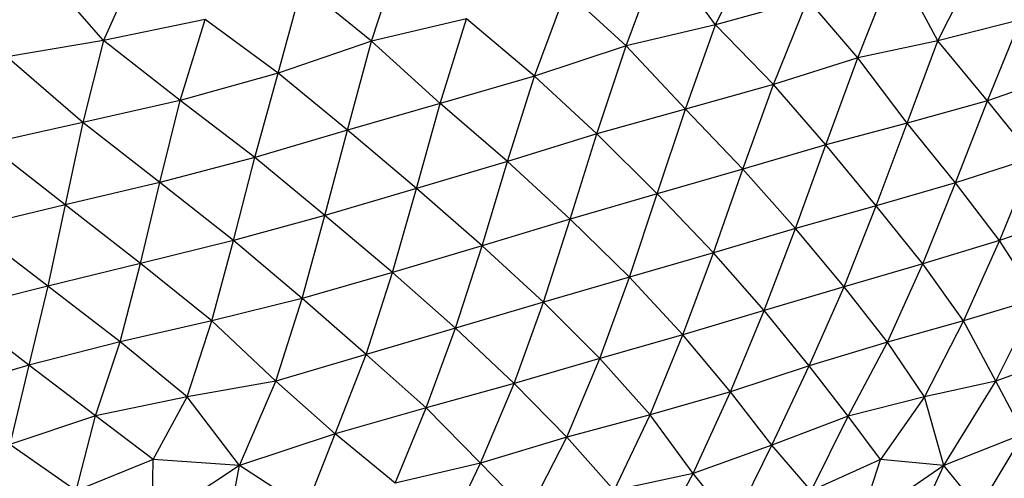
# Paper-space layout '_Izquierda' of a CAD drawing. Header units: millimetres. Extents: x -200 to 200, y -209 to 424.
# Tile 8 of 31: x 23 to 66, y -173 to -153. Entities that reach past the tile are written whole.
import ezdxf

# ---------------------------------------------------------------- set-up
doc = ezdxf.new("R2010")
doc.units = ezdxf.units.MM

psp = doc.layouts.new('_Izquierda')

# ---------------------------------------------------------------- linework, layer by layer
at = {"color": 7, "linetype": 'Continuous', "lineweight": 25}
for p, q in [((38.52, -153.879), (39.877, -149.687)), ((49.675, -154.086), (51.224, -149.884)), ((53.577, -153.168), (51.224, -149.884)), ((53.577, -153.168), (55.143, -149.955)), ((26.776, -153.848), (23.772, -150.398)), ((59.823, -154.606), (61.471, -150.417)), ((63.33, -153.866), (61.471, -150.417)), ((28.144, -150.766), (26.776, -153.848)), ((63.33, -153.866), (64.889, -150.776)), ((34.421, -155.274), (35.484, -151.414)), ((38.52, -153.879), (35.484, -151.414)), ((45.654, -155.411), (47.049, -151.677)), ((49.675, -154.086), (47.049, -151.677)), ((57.635, -152.044), (53.577, -153.168)), ((56.12, -155.778), (57.635, -152.044)), ((59.823, -154.606), (57.635, -152.044)), ((31.225, -152.933), (26.776, -153.848)), ((30.132, -156.472), (31.225, -152.933)), ((34.421, -155.274), (31.225, -152.933)), ((42.67, -152.906), (38.52, -153.879)), ((41.527, -156.603), (42.67, -152.906)), ((45.654, -155.411), (42.67, -152.906)), ((66.948, -152.94), (63.33, -153.866)), ((65.493, -156.484), (66.948, -152.94)), ((53.577, -153.168), (49.675, -154.086)), ((52.265, -156.857), (53.577, -153.168)), ((56.12, -155.778), (53.577, -153.168)), ((26.776, -153.848), (22.535, -154.569)), ((26.776, -153.848), (25.87, -157.442)), ((30.132, -156.472), (26.776, -153.848)), ((38.52, -153.879), (34.421, -155.274)), ((37.457, -157.773), (38.52, -153.879)), ((41.527, -156.603), (38.52, -153.879)), ((63.33, -153.866), (59.823, -154.606)), ((61.974, -157.467), (63.33, -153.866)), ((65.493, -156.484), (63.33, -153.866)), ((49.675, -154.086), (45.654, -155.411)), ((48.386, -157.938), (49.675, -154.086)), ((52.265, -156.857), (49.675, -154.086)), ((25.87, -157.442), (22.535, -154.569)), ((59.823, -154.606), (56.12, -155.778)), ((58.418, -158.416), (59.823, -154.606)), ((61.974, -157.467), (59.823, -154.606)), ((34.421, -155.274), (30.132, -156.472)), ((33.398, -158.979), (34.421, -155.274)), ((37.457, -157.773), (34.421, -155.274)), ((68.981, -155.281), (65.493, -156.484)), ((45.654, -155.411), (41.527, -156.603)), ((44.475, -159.151), (45.654, -155.411)), ((48.386, -157.938), (45.654, -155.411)), ((56.12, -155.778), (52.265, -156.857)), ((54.784, -159.488), (56.12, -155.778)), ((58.418, -158.416), (56.12, -155.778)), ((30.132, -156.472), (25.87, -157.442)), ((29.237, -160.064), (30.132, -156.472)), ((33.398, -158.979), (30.132, -156.472)), ((65.493, -156.484), (61.974, -157.467)), ((64.094, -160.082), (65.493, -156.484)), ((67.503, -158.988), (65.493, -156.484)), ((41.527, -156.603), (37.457, -157.773)), ((40.479, -160.336), (41.527, -156.603)), ((44.475, -159.151), (41.527, -156.603)), ((52.265, -156.857), (48.386, -157.938)), ((51.031, -160.562), (52.265, -156.857)), ((54.784, -159.488), (52.265, -156.857)), ((25.87, -157.442), (21.661, -158.369)), ((25.87, -157.442), (25.087, -161.054)), ((29.237, -160.064), (25.87, -157.442)), ((37.457, -157.773), (33.398, -158.979)), ((36.476, -161.508), (37.457, -157.773)), ((40.479, -160.336), (37.457, -157.773)), ((61.974, -157.467), (58.418, -158.416)), ((60.623, -161.085), (61.974, -157.467)), ((64.094, -160.082), (61.974, -157.467)), ((48.386, -157.938), (44.475, -159.151)), ((47.223, -161.669), (48.386, -157.938)), ((51.031, -160.562), (48.386, -157.938)), ((25.087, -161.054), (21.661, -158.369)), ((58.418, -158.416), (54.784, -159.488)), ((57.091, -162.09), (58.418, -158.416)), ((60.623, -161.085), (58.418, -158.416)), ((33.398, -158.979), (29.237, -160.064)), ((32.468, -162.604), (33.398, -158.979)), ((36.476, -161.508), (33.398, -158.979)), ((44.475, -159.151), (40.479, -160.336)), ((43.361, -162.842), (44.475, -159.151)), ((47.223, -161.669), (44.475, -159.151)), ((67.503, -158.988), (64.094, -160.082)), ((67.503, -158.988), (66.019, -162.614)), ((54.784, -159.488), (51.031, -160.562)), ((53.491, -163.145), (54.784, -159.488)), ((57.091, -162.09), (54.784, -159.488)), ((29.237, -160.064), (25.087, -161.054)), ((28.401, -163.612), (29.237, -160.064)), ((32.468, -162.604), (29.237, -160.064)), ((40.479, -160.336), (36.476, -161.508)), ((39.431, -164.009), (40.479, -160.336)), ((43.361, -162.842), (40.479, -160.336)), ((64.094, -160.082), (60.623, -161.085)), ((62.662, -163.63), (64.094, -160.082)), ((66.019, -162.614), (64.094, -160.082)), ((51.031, -160.562), (47.223, -161.669)), ((49.809, -164.215), (51.031, -160.562)), ((53.491, -163.145), (51.031, -160.562)), ((25.087, -161.054), (20.974, -162.039)), ((25.087, -161.054), (24.334, -164.606)), ((28.401, -163.612), (25.087, -161.054)), ((60.623, -161.085), (57.091, -162.09)), ((59.217, -164.638), (60.623, -161.085)), ((62.662, -163.63), (60.623, -161.085)), ((36.476, -161.508), (32.468, -162.604)), ((35.481, -165.157), (36.476, -161.508)), ((39.431, -164.009), (36.476, -161.508)), ((47.223, -161.669), (43.361, -162.842)), ((46.051, -165.315), (47.223, -161.669)), ((49.809, -164.215), (47.223, -161.669)), ((69.26, -161.512), (66.019, -162.614)), ((24.334, -164.606), (20.974, -162.039)), ((57.091, -162.09), (53.491, -163.145)), ((55.719, -165.683), (57.091, -162.09)), ((59.217, -164.638), (57.091, -162.09)), ((32.468, -162.604), (28.401, -163.612)), ((31.518, -166.124), (32.468, -162.604)), ((35.481, -165.157), (32.468, -162.604)), ((66.019, -162.614), (62.662, -163.63)), ((66.019, -162.614), (64.45, -166.134)), ((67.664, -165.161), (66.019, -162.614)), ((43.361, -162.842), (39.431, -164.009)), ((42.195, -166.453), (43.361, -162.842)), ((46.051, -165.315), (43.361, -162.842)), ((53.491, -163.145), (49.809, -164.215)), ((52.153, -166.738), (53.491, -163.145)), ((55.719, -165.683), (53.491, -163.145)), ((28.401, -163.612), (24.334, -164.606)), ((27.504, -167.042), (28.401, -163.612)), ((31.518, -166.124), (28.401, -163.612)), ((62.662, -163.63), (59.217, -164.638)), ((61.121, -167.061), (62.662, -163.63)), ((64.45, -166.134), (62.662, -163.63)), ((39.431, -164.009), (35.481, -165.157)), ((38.28, -167.6), (39.431, -164.009)), ((42.195, -166.453), (39.431, -164.009)), ((49.809, -164.215), (46.051, -165.315)), ((48.513, -167.784), (49.809, -164.215)), ((52.153, -166.738), (49.809, -164.215)), ((24.334, -164.606), (20.326, -165.63)), ((24.334, -164.606), (23.508, -168.074)), ((27.504, -167.042), (24.334, -164.606)), ((59.217, -164.638), (55.719, -165.683)), ((57.682, -168.107), (59.217, -164.638)), ((61.121, -167.061), (59.217, -164.638)), ((35.481, -165.157), (31.518, -166.124)), ((34.327, -168.769), (35.481, -165.157)), ((38.28, -167.6), (35.481, -165.157)), ((67.664, -165.161), (64.45, -166.134)), ((65.858, -168.771), (67.664, -165.161)), ((23.508, -168.074), (20.326, -165.63)), ((46.051, -165.315), (42.195, -166.453)), ((44.766, -168.873), (46.051, -165.315)), ((48.513, -167.784), (46.051, -165.315)), ((55.719, -165.683), (52.153, -166.738)), ((54.242, -169.244), (55.719, -165.683)), ((57.682, -168.107), (55.719, -165.683)), ((31.518, -166.124), (27.504, -167.042)), ((30.434, -169.454), (31.518, -166.124)), ((34.327, -168.769), (31.518, -166.124)), ((42.195, -166.453), (38.28, -167.6)), ((40.904, -169.947), (42.195, -166.453)), ((44.766, -168.873), (42.195, -166.453)), ((64.45, -166.134), (61.121, -167.061)), ((64.45, -166.134), (62.738, -169.463)), ((65.858, -168.771), (64.45, -166.134)), ((52.153, -166.738), (48.513, -167.784)), ((50.716, -170.244), (52.153, -166.738)), ((54.242, -169.244), (52.153, -166.738)), ((27.504, -167.042), (23.508, -168.074)), ((26.418, -170.286), (27.504, -167.042)), ((30.434, -169.454), (27.504, -167.042)), ((61.121, -167.061), (57.682, -168.107)), ((59.395, -170.303), (61.121, -167.061)), ((62.738, -169.463), (61.121, -167.061)), ((38.28, -167.6), (34.327, -168.769)), ((36.929, -171.084), (38.28, -167.6)), ((40.904, -169.947), (38.28, -167.6)), ((48.513, -167.784), (44.766, -168.873)), ((47.068, -171.232), (48.513, -167.784)), ((50.716, -170.244), (48.513, -167.784)), ((69.064, -167.602), (65.858, -168.771)), ((23.508, -168.074), (19.652, -169.187)), ((23.508, -168.074), (22.665, -171.542)), ((26.418, -170.286), (23.508, -168.074)), ((57.682, -168.107), (54.242, -169.244)), ((56.048, -171.571), (57.682, -168.107)), ((59.395, -170.303), (57.682, -168.107)), ((34.327, -168.769), (30.434, -169.454)), ((32.73, -172.47), (34.327, -168.769)), ((36.929, -171.084), (34.327, -168.769)), ((44.766, -168.873), (40.904, -169.947)), ((43.289, -172.371), (44.766, -168.873)), ((47.068, -171.232), (44.766, -168.873)), ((65.858, -168.771), (62.738, -169.463)), ((63.587, -172.472), (65.858, -168.771)), ((67.088, -171.085), (65.858, -168.771)), ((30.434, -169.454), (26.418, -170.286)), ((28.952, -172.202), (30.434, -169.454)), ((32.73, -172.47), (30.434, -169.454)), ((54.242, -169.244), (50.716, -170.244)), ((52.611, -172.811), (54.242, -169.244)), ((56.048, -171.571), (54.242, -169.244)), ((62.738, -169.463), (59.395, -170.303)), ((62.738, -169.463), (60.808, -172.21)), ((63.587, -172.472), (62.738, -169.463)), ((26.418, -170.286), (22.665, -171.542)), ((25.579, -173.57), (26.418, -170.286)), ((28.952, -172.202), (26.418, -170.286)), ((40.904, -169.947), (36.929, -171.084)), ((39.554, -173.243), (40.904, -169.947)), ((43.289, -172.371), (40.904, -169.947)), ((50.716, -170.244), (47.068, -171.232)), ((49.147, -173.561), (50.716, -170.244)), ((52.611, -172.811), (50.716, -170.244)), ((59.395, -170.303), (56.048, -171.571)), ((57.77, -173.583), (59.395, -170.303)), ((60.808, -172.21), (59.395, -170.303)), ((36.929, -171.084), (32.73, -172.47)), ((35.631, -174.345), (36.929, -171.084)), ((39.554, -173.243), (36.929, -171.084)), ((47.068, -171.232), (43.289, -172.371)), ((45.379, -174.501), (47.068, -171.232)), ((49.147, -173.561), (47.068, -171.232)), ((67.088, -171.085), (63.587, -172.472)), ((65.116, -174.345), (67.088, -171.085)), ((25.579, -173.57), (22.665, -171.542)), ((56.048, -171.571), (52.611, -172.811)), ((54.364, -175.008), (56.048, -171.571)), ((57.77, -173.583), (56.048, -171.571)), ((28.952, -172.202), (25.579, -173.57)), ((28.906, -174.986), (28.952, -172.202)), ((32.73, -172.47), (28.906, -174.986)), ((32.73, -172.47), (28.952, -172.202)), ((32.043, -176.14), (32.73, -172.47)), ((35.631, -174.345), (32.73, -172.47)), ((43.289, -172.371), (39.554, -173.243)), ((41.512, -176.023), (43.289, -172.371)), ((45.379, -174.501), (43.289, -172.371)), ((60.808, -172.21), (57.77, -173.583)), ((59.902, -174.989), (60.808, -172.21)), ((63.587, -172.472), (59.902, -174.989)), ((63.587, -172.472), (60.808, -172.21)), ((61.88, -176.14), (63.587, -172.472)), ((65.116, -174.345), (63.587, -172.472)), ((52.611, -172.811), (49.147, -173.561)), ((50.627, -176.474), (52.611, -172.811)), ((54.364, -175.008), (52.611, -172.811))]:
    psp.add_line(p, q, dxfattribs=at)

doc.saveas('drawing.dxf')
